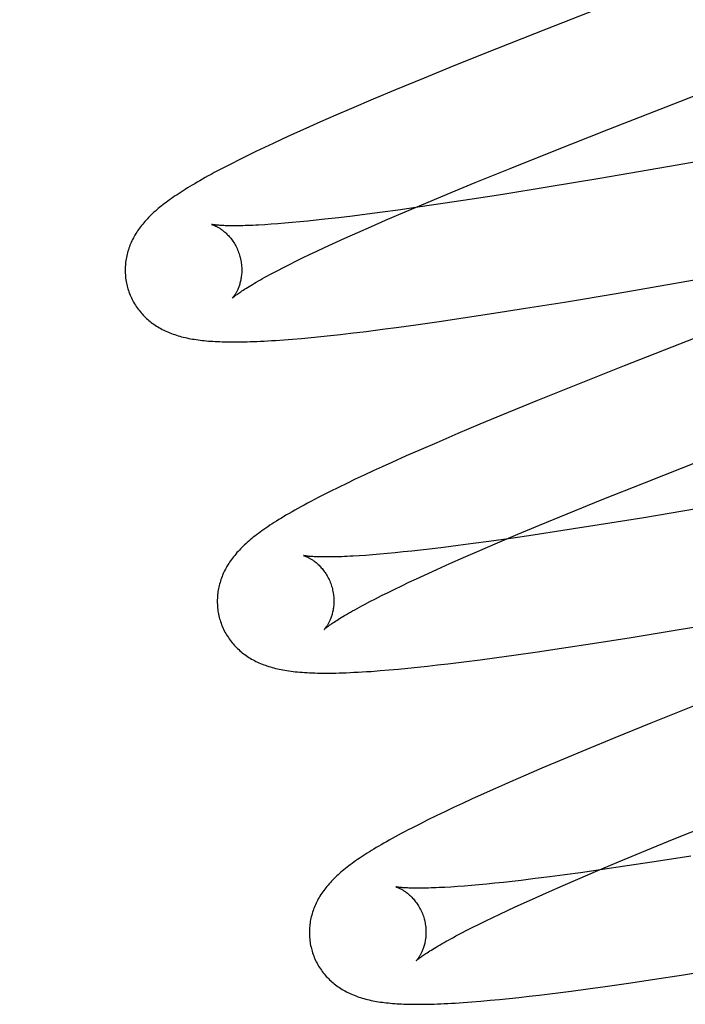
# Model space of a CAD drawing. Header units: inches. Extents: x 0 to 214, y 0 to 139.
# Tile 64 of 147: x 65.711 to 65.825, y 68.699 to 68.868. Entities that reach past the tile are written whole.
import ezdxf

# ---------------------------------------------------------------- set-up
doc = ezdxf.new("R2010")
doc.units = ezdxf.units.IN
doc.header["$LTSCALE"] = 11.786071
doc.header["$MEASUREMENT"] = 0
doc.linetypes.add('HIDDEN', pattern=[0.2, 0.1, -0.1])
doc.layers.add('DEFAULT_2', color=8, linetype='HIDDEN')

msp = doc.modelspace()

# ---------------------------------------------------------------- linework, layer by layer
at = {"layer": 'DEFAULT_2', "color": 8, "linetype": 'HIDDEN'}
for p, q in [((65.81628, 68.87191), (65.80179, 68.86624)), ((65.80179, 68.86624), (65.79312, 68.8628)), ((65.79312, 68.8628), (65.78576, 68.85984)), ((65.78576, 68.85984), (65.78068, 68.85777)), ((65.78068, 68.85777), (65.77575, 68.85573)), ((65.77575, 68.85573), (65.77193, 68.85413)), ((65.82455, 68.85377), (65.83241, 68.85682)), ((65.77193, 68.85413), (65.76823, 68.85255)), ((65.76823, 68.85255), (65.76555, 68.85139)), ((65.81235, 68.84901), (65.82455, 68.85377)), ((65.76555, 68.85139), (65.76294, 68.85025)), ((65.7604, 68.84913), (65.75795, 68.84802)), ((65.76294, 68.85025), (65.7604, 68.84913)), ((65.80267, 68.84518), (65.81235, 68.84901)), ((65.86569, 68.85008), (65.8224, 68.84253)), ((65.75636, 68.84729), (65.75481, 68.84657)), ((65.75795, 68.84802), (65.75636, 68.84729)), ((65.7533, 68.84586), (65.75181, 68.84515)), ((65.75481, 68.84657), (65.7533, 68.84586)), ((65.75036, 68.84444), (65.74896, 68.84375)), ((65.75181, 68.84515), (65.75036, 68.84444)), ((65.79541, 68.84227), (65.80267, 68.84518)), ((65.74765, 68.84309), (65.74641, 68.84245)), ((65.74896, 68.84375), (65.74765, 68.84309)), ((65.78944, 68.83985), (65.79541, 68.84227)), ((65.8224, 68.84253), (65.81079, 68.84055)), ((65.81079, 68.84055), (65.80177, 68.83905)), ((65.78466, 68.83788), (65.78944, 68.83985)), ((65.80177, 68.83905), (65.79416, 68.83782)), ((65.78098, 68.83634), (65.78466, 68.83788)), ((65.79416, 68.83782), (65.78892, 68.837)), ((65.77998, 68.83567), (65.77624, 68.83514)), ((65.77745, 68.83485), (65.78098, 68.83634)), ((65.78387, 68.83624), (65.77998, 68.83567)), ((65.78892, 68.837), (65.78387, 68.83624)), ((65.76598, 68.83382), (65.76367, 68.83355)), ((65.7684, 68.83411), (65.76598, 68.83382)), ((65.77092, 68.83443), (65.7684, 68.83411)), ((65.77353, 68.83477), (65.77092, 68.83443)), ((65.77624, 68.83514), (65.77353, 68.83477)), ((65.77407, 68.8334), (65.77745, 68.83485)), ((65.75444, 68.83269), (65.75335, 68.83262)), ((65.75559, 68.83278), (65.75444, 68.83269)), ((65.75681, 68.83287), (65.75559, 68.83278)), ((65.75807, 68.83298), (65.75681, 68.83287)), ((65.75939, 68.83311), (65.75807, 68.83298)), ((65.76077, 68.83324), (65.75939, 68.83311)), ((65.7622, 68.83339), (65.76077, 68.83324)), ((65.76367, 68.83355), (65.7622, 68.83339)), ((65.76932, 68.83131), (65.77165, 68.83234)), ((65.77165, 68.83234), (65.77407, 68.8334)), ((65.76496, 68.82934), (65.76709, 68.83031)), ((65.76709, 68.83031), (65.76932, 68.83131)), ((65.81393, 68.82089), (65.87744, 68.8319)), ((65.7623, 68.8281), (65.76361, 68.82871)), ((65.76361, 68.82871), (65.76496, 68.82934)), ((65.7587, 68.82636), (65.75985, 68.82692)), ((65.75985, 68.82692), (65.76105, 68.8275)), ((65.76105, 68.8275), (65.7623, 68.8281)), ((65.75559, 68.82479), (65.75657, 68.82529)), ((65.75657, 68.82529), (65.75761, 68.82582)), ((65.75761, 68.82582), (65.7587, 68.82636)), ((65.75467, 68.8243), (65.75559, 68.82479)), ((65.80476, 68.81937), (65.81393, 68.82089)), ((65.79807, 68.81829), (65.80476, 68.81937)), ((65.78735, 68.81663), (65.79264, 68.81744)), ((65.79264, 68.81744), (65.79807, 68.81829)), ((65.77352, 68.81469), (65.77635, 68.81507)), ((65.77635, 68.81507), (65.77926, 68.81546)), ((65.77926, 68.81546), (65.78325, 68.81603)), ((65.78325, 68.81603), (65.78735, 68.81663)), ((65.7613, 68.81329), (65.76295, 68.81346)), ((65.76295, 68.81346), (65.76463, 68.81363)), ((65.76463, 68.81363), (65.76633, 68.81382)), ((65.76633, 68.81382), (65.76807, 68.81402)), ((65.76807, 68.81402), (65.77076, 68.81434)), ((65.77076, 68.81434), (65.77352, 68.81469)), ((65.75661, 68.81289), (65.7581, 68.81301)), ((65.7581, 68.81301), (65.75967, 68.81314)), ((65.75967, 68.81314), (65.7613, 68.81329)), ((65.8271, 68.81318), (65.81496, 68.80841)), ((65.81496, 68.80841), (65.80639, 68.805)), ((65.80639, 68.805), (65.80015, 68.80248)), ((65.80015, 68.80248), (65.79512, 68.80042)), ((65.79512, 68.80042), (65.79025, 68.7984)), ((65.79025, 68.7984), (65.78648, 68.79681)), ((65.78648, 68.79681), (65.78284, 68.79525)), ((65.78284, 68.79525), (65.78019, 68.7941)), ((65.78019, 68.7941), (65.77762, 68.79297)), ((65.77513, 68.79186), (65.77351, 68.79112)), ((65.77762, 68.79297), (65.77513, 68.79186)), ((65.81844, 68.78838), (65.82812, 68.79221)), ((65.77193, 68.7904), (65.77039, 68.78968)), ((65.77351, 68.79112), (65.77193, 68.7904)), ((65.76742, 68.78827), (65.76598, 68.78757)), ((65.76888, 68.78897), (65.76742, 68.78827)), ((65.77039, 68.78968), (65.76888, 68.78897)), ((65.81119, 68.78548), (65.81844, 68.78838)), ((65.76457, 68.78687), (65.7632, 68.78617)), ((65.76598, 68.78757), (65.76457, 68.78687)), ((65.80522, 68.78305), (65.81119, 68.78548)), ((65.80044, 68.78108), (65.80522, 68.78305)), ((65.82738, 68.78389), (65.81835, 68.78239)), ((65.81835, 68.78239), (65.81072, 68.78116)), ((65.79677, 68.77955), (65.80044, 68.78108)), ((65.80444, 68.78017), (65.7994, 68.77941)), ((65.81072, 68.78116), (65.80444, 68.78017)), ((65.7891, 68.77795), (65.7865, 68.77761)), ((65.7918, 68.77832), (65.7891, 68.77795)), ((65.78986, 68.7766), (65.79324, 68.77805)), ((65.79553, 68.77884), (65.7918, 68.77832)), ((65.79324, 68.77805), (65.79677, 68.77955)), ((65.7994, 68.77941), (65.79553, 68.77884)), ((65.77438, 68.77624), (65.77309, 68.77612)), ((65.77572, 68.77637), (65.77438, 68.77624)), ((65.77711, 68.77651), (65.77572, 68.77637)), ((65.77855, 68.77666), (65.77711, 68.77651)), ((65.78005, 68.77683), (65.77855, 68.77666)), ((65.78159, 68.777), (65.78005, 68.77683)), ((65.784, 68.77729), (65.78159, 68.777)), ((65.7865, 68.77761), (65.784, 68.77729)), ((65.78743, 68.77555), (65.78986, 68.7766)), ((65.77068, 68.77593), (65.76957, 68.77586)), ((65.77186, 68.77602), (65.77068, 68.77593)), ((65.77309, 68.77612), (65.77186, 68.77602)), ((65.7851, 68.77452), (65.78743, 68.77555)), ((65.78075, 68.77255), (65.78288, 68.77352)), ((65.78288, 68.77352), (65.7851, 68.77452)), ((65.77684, 68.77071), (65.77809, 68.77131)), ((65.77809, 68.77131), (65.7794, 68.77192)), ((65.7794, 68.77192), (65.78075, 68.77255)), ((65.7734, 68.76903), (65.77449, 68.76957)), ((65.77449, 68.76957), (65.77564, 68.77013)), ((65.77564, 68.77013), (65.77684, 68.77071)), ((65.77046, 68.76751), (65.77138, 68.768)), ((65.77138, 68.768), (65.77236, 68.7685)), ((65.77236, 68.7685), (65.7734, 68.76903)), ((65.82407, 68.76316), (65.83568, 68.76511)), ((65.81616, 68.76187), (65.82407, 68.76316)), ((65.80957, 68.76082), (65.81616, 68.76187)), ((65.79608, 68.75882), (65.8001, 68.75939)), ((65.8001, 68.75939), (65.80424, 68.76001)), ((65.80424, 68.76001), (65.80957, 68.76082)), ((65.78476, 68.75733), (65.78748, 68.75767)), ((65.78748, 68.75767), (65.79027, 68.75803)), ((65.79027, 68.75803), (65.79314, 68.75841)), ((65.79314, 68.75841), (65.79608, 68.75882)), ((65.77313, 68.75616), (65.7747, 68.75628)), ((65.7747, 68.75628), (65.77629, 68.75643)), ((65.77629, 68.75643), (65.77791, 68.75658)), ((65.77791, 68.75658), (65.77957, 68.75675)), ((65.77957, 68.75675), (65.78127, 68.75693)), ((65.78127, 68.75693), (65.783, 68.75713)), ((65.783, 68.75713), (65.78476, 68.75733)), ((65.82698, 68.75012), (65.81955, 68.74715)), ((65.81955, 68.74715), (65.81339, 68.74465)), ((65.81339, 68.74465), (65.80842, 68.7426)), ((65.80842, 68.7426), (65.80457, 68.74099)), ((65.80457, 68.74099), (65.80084, 68.73941)), ((65.80084, 68.73941), (65.79813, 68.73824)), ((65.79813, 68.73824), (65.79549, 68.7371)), ((65.79293, 68.73596), (65.79044, 68.73485)), ((65.79549, 68.7371), (65.79293, 68.73596)), ((65.78883, 68.73412), (65.78725, 68.73339)), ((65.79044, 68.73485), (65.78883, 68.73412)), ((65.78572, 68.73267), (65.78423, 68.73197)), ((65.78725, 68.73339), (65.78572, 68.73267)), ((65.78277, 68.73127), (65.78134, 68.73057)), ((65.78423, 68.73197), (65.78277, 68.73127)), ((65.77993, 68.72986), (65.77858, 68.72917)), ((65.78134, 68.73057), (65.77993, 68.72986)), ((65.82356, 68.7273), (65.82962, 68.72975)), ((65.8187, 68.72531), (65.82356, 68.7273)), ((65.81403, 68.72337), (65.8187, 68.72531)), ((65.82644, 68.72435), (65.82015, 68.72337)), ((65.81045, 68.72187), (65.81403, 68.72337)), ((65.81511, 68.72261), (65.81124, 68.72204)), ((65.82015, 68.72337), (65.81511, 68.72261)), ((65.80221, 68.72081), (65.79971, 68.72049)), ((65.80481, 68.72115), (65.80221, 68.72081)), ((65.80751, 68.72151), (65.80481, 68.72115)), ((65.80702, 68.7204), (65.81045, 68.72187)), ((65.81124, 68.72204), (65.80751, 68.72151)), ((65.78641, 68.71914), (65.78529, 68.71906)), ((65.78758, 68.71923), (65.78641, 68.71914)), ((65.78881, 68.71933), (65.78758, 68.71923)), ((65.79009, 68.71944), (65.78881, 68.71933)), ((65.79143, 68.71957), (65.79009, 68.71944)), ((65.79282, 68.71971), (65.79143, 68.71957)), ((65.79427, 68.71986), (65.79282, 68.71971)), ((65.79576, 68.72003), (65.79427, 68.71986)), ((65.7973, 68.7202), (65.79576, 68.72003)), ((65.79971, 68.72049), (65.7973, 68.7202)), ((65.80217, 68.71829), (65.80455, 68.71933)), ((65.80455, 68.71933), (65.80702, 68.7204)), ((65.79772, 68.71629), (65.79989, 68.71728)), ((65.79989, 68.71728), (65.80217, 68.71829)), ((65.79498, 68.71503), (65.79632, 68.71566)), ((65.79632, 68.71566), (65.79772, 68.71629)), ((65.79126, 68.71326), (65.79245, 68.71383)), ((65.79245, 68.71383), (65.79369, 68.71442)), ((65.79369, 68.71442), (65.79498, 68.71503)), ((65.78801, 68.71164), (65.78904, 68.71216)), ((65.78904, 68.71216), (65.79012, 68.7127)), ((65.79012, 68.7127), (65.79126, 68.71326)), ((65.78613, 68.71066), (65.78704, 68.71114)), ((65.78704, 68.71114), (65.78801, 68.71164)), ((65.81984, 68.70319), (65.82515, 68.704)), ((65.82515, 68.704), (65.83171, 68.70504)), ((65.80878, 68.7016), (65.8117, 68.702)), ((65.8117, 68.702), (65.81571, 68.70258)), ((65.81571, 68.70258), (65.81984, 68.70319)), ((65.79695, 68.70013), (65.79867, 68.70032)), ((65.79867, 68.70032), (65.80043, 68.70053)), ((65.80043, 68.70053), (65.80314, 68.70086)), ((65.80314, 68.70086), (65.80592, 68.70122)), ((65.80592, 68.70122), (65.80878, 68.7016)), ((65.7874, 68.69925), (65.78885, 68.69936)), ((65.78885, 68.69936), (65.79039, 68.69948)), ((65.79039, 68.69948), (65.79198, 68.69963)), ((65.79198, 68.69963), (65.79361, 68.69978)), ((65.79361, 68.69978), (65.79526, 68.69995)), ((65.79526, 68.69995), (65.79695, 68.70013))]:
    msp.add_line(p, q, dxfattribs=at)
for points in [[(65.74641, 68.84245), (65.74583, 68.84214), (65.74526, 68.84184), (65.74471, 68.84155), (65.74418, 68.84126), (65.74367, 68.84098), (65.74317, 68.84071), (65.74269, 68.84044), (65.74223, 68.84017), (65.74178, 68.83992), (65.74135, 68.83966), (65.74093, 68.83941), (65.74052, 68.83917), (65.74013, 68.83893), (65.73974, 68.83869), (65.73937, 68.83846), (65.73901, 68.83823), (65.73866, 68.838), (65.73832, 68.83777), (65.73798, 68.83755), (65.73766, 68.83733), (65.73735, 68.83711), (65.73704, 68.8369), (65.73674, 68.83668), (65.73645, 68.83646), (65.73617, 68.83625), (65.73589, 68.83604), (65.73562, 68.83582), (65.73536, 68.83561), (65.7351, 68.8354), (65.73485, 68.83518)], [(65.73485, 68.83518), (65.7346, 68.83497), (65.73436, 68.83475), (65.73412, 68.83453), (65.73389, 68.83432), (65.73367, 68.8341), (65.73345, 68.83387), (65.73323, 68.83365), (65.73302, 68.83343), (65.73282, 68.8332), (65.73262, 68.83297), (65.73243, 68.83274), (65.73225, 68.83251), (65.73207, 68.83228), (65.73189, 68.83205), (65.73172, 68.83181), (65.73156, 68.83157), (65.7314, 68.83133), (65.73125, 68.83109), (65.7311, 68.83084), (65.73096, 68.8306), (65.73083, 68.83035), (65.7307, 68.8301), (65.73058, 68.82985), (65.73046, 68.8296), (65.73035, 68.82935), (65.73025, 68.8291), (65.73015, 68.82885), (65.73006, 68.82859), (65.72998, 68.82834), (65.7299, 68.82808), (65.72983, 68.82782), (65.72976, 68.82756), (65.7297, 68.82729), (65.72964, 68.82703), (65.72959, 68.82676), (65.72955, 68.82649), (65.72951, 68.82622), (65.72948, 68.82594), (65.72946, 68.82567), (65.72944, 68.82539), (65.72943, 68.82512), (65.72943, 68.82484), (65.72943, 68.82456), (65.72944, 68.82429), (65.72946, 68.82401), (65.72948, 68.82373), (65.72951, 68.82345), (65.72955, 68.82318), (65.72959, 68.8229), (65.72965, 68.82262), (65.7297, 68.82235), (65.72977, 68.82208), (65.72983, 68.82185)], [(65.74426, 68.83267), (65.74425, 68.83267), (65.74424, 68.83267), (65.74423, 68.83268), (65.74424, 68.83267), (65.74425, 68.83267), (65.74427, 68.83266), (65.7443, 68.83266), (65.74434, 68.83264), (65.74438, 68.83263), (65.74443, 68.83261), (65.74449, 68.83259), (65.74455, 68.83257), (65.74462, 68.83254), (65.74469, 68.83251), (65.74476, 68.83248), (65.74485, 68.83244), (65.74493, 68.8324), (65.74502, 68.83236), (65.74511, 68.83231), (65.74521, 68.83226), (65.74531, 68.8322), (65.74542, 68.83214), (65.74552, 68.83208), (65.74563, 68.83201), (65.74575, 68.83193), (65.74586, 68.83185), (65.74598, 68.83177), (65.7461, 68.83168), (65.74622, 68.83158), (65.74635, 68.83148), (65.74648, 68.83138), (65.7466, 68.83127), (65.74673, 68.83115), (65.74686, 68.83102), (65.74699, 68.83089), (65.74712, 68.83075), (65.74726, 68.83061), (65.74739, 68.83046), (65.74752, 68.8303), (65.74765, 68.83013), (65.74778, 68.82996), (65.7479, 68.82978), (65.74803, 68.82959), (65.74815, 68.8294), (65.74827, 68.8292), (65.74838, 68.82899), (65.74849, 68.82878), (65.7486, 68.82856), (65.7487, 68.82834), (65.74879, 68.82811), (65.74888, 68.82788), (65.74896, 68.82765), (65.74904, 68.82741), (65.7491, 68.8272)], [(65.75335, 68.83262), (65.75231, 68.83256), (65.75182, 68.83254), (65.75134, 68.83251), (65.75088, 68.8325), (65.75043, 68.83248), (65.75, 68.83247), (65.74958, 68.83245), (65.74918, 68.83245), (65.7488, 68.83244), (65.74843, 68.83244), (65.74808, 68.83244), (65.74775, 68.83244), (65.74743, 68.83244), (65.74713, 68.83245), (65.74684, 68.83245), (65.74657, 68.83246), (65.74632, 68.83247), (65.74608, 68.83248), (65.74586, 68.83249), (65.74565, 68.83251), (65.74546, 68.83252), (65.74529, 68.83254), (65.74513, 68.83255), (65.74498, 68.83256), (65.74485, 68.83258), (65.74474, 68.83259), (65.74463, 68.83261), (65.74454, 68.83262), (65.74447, 68.83263), (65.7444, 68.83264), (65.74435, 68.83265), (65.7443, 68.83266), (65.74427, 68.83267), (65.74426, 68.83267)], [(65.7491, 68.8272), (65.74916, 68.82699), (65.74921, 68.82675), (65.74926, 68.82651), (65.74931, 68.82626), (65.74934, 68.82602), (65.74937, 68.82578), (65.74939, 68.82554), (65.74941, 68.8253), (65.74942, 68.82507), (65.74942, 68.82483), (65.74941, 68.82461), (65.7494, 68.82438), (65.74939, 68.82416), (65.74937, 68.82395), (65.74934, 68.82374), (65.74931, 68.82353), (65.74928, 68.82333), (65.74924, 68.82314), (65.7492, 68.82295), (65.74915, 68.82277), (65.74911, 68.8226), (65.74906, 68.82243), (65.749, 68.82227), (65.74895, 68.82211), (65.7489, 68.82196), (65.74884, 68.82182), (65.74878, 68.82168), (65.74873, 68.82154), (65.74867, 68.82142), (65.74861, 68.8213), (65.74855, 68.82118), (65.74849, 68.82107), (65.74843, 68.82096), (65.74838, 68.82086), (65.74832, 68.82077), (65.74826, 68.82068), (65.74821, 68.8206), (65.74816, 68.82052), (65.74811, 68.82044), (65.74806, 68.82038), (65.74801, 68.82031), (65.74797, 68.82026), (65.74793, 68.82021), (65.74789, 68.82016), (65.74786, 68.82012), (65.74783, 68.82009), (65.74781, 68.82006), (65.74779, 68.82004), (65.74777, 68.82002), (65.74776, 68.82001), (65.74776, 68.82001)], [(65.74776, 68.82001), (65.74777, 68.82002), (65.74779, 68.82003), (65.74781, 68.82006), (65.74784, 68.82009), (65.74788, 68.82012), (65.74794, 68.82017), (65.748, 68.82022), (65.74807, 68.82028), (65.74815, 68.82034), (65.74825, 68.82041), (65.74835, 68.82049), (65.74847, 68.82058), (65.7486, 68.82068), (65.74874, 68.82078), (65.7489, 68.82089), (65.74907, 68.82101), (65.74925, 68.82114), (65.74945, 68.82127), (65.74967, 68.82141), (65.7499, 68.82156), (65.75014, 68.82171), (65.7504, 68.82187), (65.75067, 68.82204), (65.75096, 68.82221), (65.75126, 68.8224), (65.75158, 68.82258), (65.75191, 68.82278), (65.75226, 68.82298), (65.75263, 68.82318), (65.753, 68.8234), (65.7534, 68.82361), (65.75381, 68.82384), (65.75423, 68.82407), (65.75467, 68.8243)], [(65.72983, 68.82185), (65.7299, 68.82162), (65.72998, 68.82135), (65.73007, 68.82109), (65.73017, 68.82083), (65.73027, 68.82057), (65.73038, 68.82031), (65.7305, 68.82006), (65.73062, 68.81981), (65.73075, 68.81956), (65.73088, 68.81932), (65.73102, 68.81908), (65.73117, 68.81885), (65.73132, 68.81862), (65.73148, 68.81839), (65.73164, 68.81817), (65.7318, 68.81795), (65.73197, 68.81774), (65.73215, 68.81753), (65.73233, 68.81732), (65.73251, 68.81713), (65.7327, 68.81693), (65.73289, 68.81674), (65.73309, 68.81656), (65.73329, 68.81638), (65.7335, 68.8162), (65.7337, 68.81603), (65.73391, 68.81587), (65.73413, 68.81571), (65.73435, 68.81555), (65.73458, 68.81539), (65.73481, 68.81524), (65.73505, 68.81509), (65.73529, 68.81495), (65.73554, 68.81481), (65.73579, 68.81468), (65.73604, 68.81455), (65.7363, 68.81442), (65.73656, 68.8143), (65.73683, 68.81419), (65.7371, 68.81408), (65.73737, 68.81397), (65.73765, 68.81387), (65.73793, 68.81377), (65.73821, 68.81368), (65.7385, 68.81359), (65.7388, 68.8135), (65.73909, 68.81342), (65.73939, 68.81335), (65.7397, 68.81327), (65.74001, 68.81321), (65.74032, 68.81314), (65.74064, 68.81308), (65.74096, 68.81302), (65.74128, 68.81297), (65.74161, 68.81292), (65.74195, 68.81287), (65.74229, 68.81283), (65.74263, 68.81279), (65.74298, 68.81275), (65.74334, 68.81272), (65.7437, 68.81268), (65.74408, 68.81266), (65.74446, 68.81263), (65.74484, 68.81261), (65.74524, 68.81259), (65.74564, 68.81257), (65.74606, 68.81256), (65.74649, 68.81254), (65.74692, 68.81254), (65.74737, 68.81253), (65.74783, 68.81253), (65.7483, 68.81253), (65.74878, 68.81253), (65.74928, 68.81254), (65.74979, 68.81255), (65.75032, 68.81256), (65.75087, 68.81258), (65.75143, 68.81259), (65.75201, 68.81262), (65.75261, 68.81264), (65.75323, 68.81268), (65.75386, 68.81271), (65.75452, 68.81275), (65.75519, 68.81279), (65.75661, 68.81289)], [(65.7632, 68.78617), (65.76254, 68.78583), (65.7619, 68.7855), (65.76128, 68.78518), (65.76069, 68.78486), (65.76012, 68.78455), (65.75957, 68.78425), (65.75904, 68.78396), (65.75853, 68.78367), (65.75804, 68.78339), (65.75756, 68.78312), (65.7571, 68.78285), (65.75665, 68.78258), (65.75622, 68.78232), (65.7558, 68.78207), (65.75539, 68.78181), (65.755, 68.78156), (65.75462, 68.78132), (65.75425, 68.78108), (65.75389, 68.78084), (65.75354, 68.7806), (65.75321, 68.78037), (65.75288, 68.78014), (65.75257, 68.77991), (65.75226, 68.77969), (65.75197, 68.77947), (65.75168, 68.77924), (65.7514, 68.77902), (65.75113, 68.77881), (65.75087, 68.77859), (65.75061, 68.77837)], [(65.75061, 68.77837), (65.75036, 68.77815), (65.75012, 68.77793), (65.74989, 68.77772), (65.74966, 68.7775), (65.74943, 68.77728), (65.74921, 68.77706), (65.749, 68.77683), (65.74879, 68.77661), (65.74859, 68.77639), (65.74839, 68.77616), (65.7482, 68.77593), (65.74802, 68.7757), (65.74784, 68.77547), (65.74767, 68.77523), (65.7475, 68.775), (65.74734, 68.77476), (65.74718, 68.77452), (65.74703, 68.77428), (65.74688, 68.77403), (65.74674, 68.77379), (65.74661, 68.77354), (65.74648, 68.77329), (65.74636, 68.77304), (65.74624, 68.77279), (65.74614, 68.77254), (65.74603, 68.77229), (65.74594, 68.77204), (65.74585, 68.77178), (65.74576, 68.77153), (65.74569, 68.77127), (65.74561, 68.77101), (65.74555, 68.77075), (65.74548, 68.77049), (65.74543, 68.77022), (65.74538, 68.76996), (65.74534, 68.76969), (65.7453, 68.76942), (65.74527, 68.76914), (65.74525, 68.76887), (65.74523, 68.76859), (65.74522, 68.76832), (65.74522, 68.76804), (65.74522, 68.76777), (65.74523, 68.76749), (65.74525, 68.76721), (65.74527, 68.76693), (65.7453, 68.76666), (65.74534, 68.76638), (65.74538, 68.76611), (65.74544, 68.76583), (65.74549, 68.76556), (65.74556, 68.76529), (65.74562, 68.76506)], [(65.76005, 68.77588), (65.76004, 68.77588), (65.76003, 68.77588), (65.76003, 68.77588), (65.76005, 68.77588), (65.76007, 68.77587), (65.7601, 68.77586), (65.76014, 68.77585), (65.76018, 68.77584), (65.76023, 68.77582), (65.76028, 68.7758), (65.76035, 68.77578), (65.76041, 68.77575), (65.76049, 68.77572), (65.76056, 68.77569), (65.76064, 68.77565), (65.76073, 68.77561), (65.76082, 68.77556), (65.76091, 68.77552), (65.76101, 68.77546), (65.76111, 68.77541), (65.76122, 68.77535), (65.76132, 68.77528), (65.76143, 68.77521), (65.76155, 68.77514), (65.76166, 68.77506), (65.76178, 68.77497), (65.7619, 68.77488), (65.76202, 68.77479), (65.76215, 68.77469), (65.76227, 68.77458), (65.7624, 68.77447), (65.76253, 68.77435), (65.76266, 68.77422), (65.76279, 68.77409), (65.76292, 68.77395), (65.76305, 68.77381), (65.76319, 68.77366), (65.76332, 68.7735), (65.76345, 68.77333), (65.76357, 68.77316), (65.7637, 68.77298), (65.76382, 68.77279), (65.76395, 68.7726), (65.76406, 68.7724), (65.76418, 68.77219), (65.76429, 68.77198), (65.76439, 68.77177), (65.76449, 68.77155), (65.76458, 68.77132), (65.76467, 68.77109), (65.76476, 68.77086), (65.76483, 68.77062), (65.76489, 68.77041)], [(65.76957, 68.77586), (65.76851, 68.77579), (65.768, 68.77577), (65.76751, 68.77574), (65.76704, 68.77572), (65.76658, 68.7757), (65.76614, 68.77569), (65.76571, 68.77567), (65.7653, 68.77566), (65.7649, 68.77565), (65.76452, 68.77565), (65.76416, 68.77565), (65.76381, 68.77565), (65.76348, 68.77565), (65.76316, 68.77565), (65.76287, 68.77566), (65.76258, 68.77566), (65.76232, 68.77567), (65.76207, 68.77568), (65.76183, 68.77569), (65.76161, 68.77571), (65.76141, 68.77572), (65.76123, 68.77573), (65.76105, 68.77575), (65.7609, 68.77576), (65.76075, 68.77578), (65.76063, 68.77579), (65.76051, 68.7758), (65.76041, 68.77582), (65.76032, 68.77583), (65.76025, 68.77584), (65.76018, 68.77585), (65.76013, 68.77586), (65.76009, 68.77587), (65.76006, 68.77588), (65.76005, 68.77588)], [(65.76489, 68.77041), (65.76495, 68.7702), (65.765, 68.76996), (65.76505, 68.76972), (65.7651, 68.76947), (65.76513, 68.76923), (65.76516, 68.76899), (65.76518, 68.76875), (65.7652, 68.76851), (65.76521, 68.76828), (65.76521, 68.76804), (65.7652, 68.76781), (65.76519, 68.76759), (65.76518, 68.76737), (65.76516, 68.76716), (65.76513, 68.76695), (65.7651, 68.76674), (65.76507, 68.76654), (65.76503, 68.76635), (65.76499, 68.76616), (65.76494, 68.76598), (65.7649, 68.76581), (65.76485, 68.76564), (65.7648, 68.76548), (65.76474, 68.76532), (65.76469, 68.76517), (65.76463, 68.76503), (65.76457, 68.76489), (65.76452, 68.76475), (65.76446, 68.76463), (65.7644, 68.76451), (65.76434, 68.76439), (65.76428, 68.76428), (65.76422, 68.76417), (65.76417, 68.76407), (65.76411, 68.76398), (65.76406, 68.76389), (65.764, 68.7638), (65.76395, 68.76373), (65.7639, 68.76365), (65.76385, 68.76359), (65.7638, 68.76352), (65.76376, 68.76347), (65.76372, 68.76341), (65.76368, 68.76337), (65.76365, 68.76333), (65.76362, 68.7633), (65.7636, 68.76327), (65.76358, 68.76325), (65.76356, 68.76323), (65.76355, 68.76322), (65.76355, 68.76322)], [(65.76355, 68.76322), (65.76356, 68.76323), (65.76358, 68.76324), (65.7636, 68.76327), (65.76363, 68.76329), (65.76368, 68.76333), (65.76373, 68.76338), (65.76379, 68.76343), (65.76386, 68.76348), (65.76394, 68.76355), (65.76404, 68.76362), (65.76414, 68.7637), (65.76426, 68.76379), (65.76439, 68.76389), (65.76453, 68.76399), (65.76469, 68.7641), (65.76486, 68.76422), (65.76505, 68.76435), (65.76525, 68.76448), (65.76546, 68.76462), (65.76569, 68.76477), (65.76593, 68.76492), (65.76619, 68.76508), (65.76646, 68.76525), (65.76675, 68.76542), (65.76705, 68.76561), (65.76737, 68.76579), (65.76771, 68.76599), (65.76805, 68.76619), (65.76842, 68.76639), (65.7688, 68.76661), (65.76919, 68.76682), (65.7696, 68.76705), (65.77002, 68.76728), (65.77046, 68.76751)], [(65.74562, 68.76506), (65.74569, 68.76483), (65.74577, 68.76456), (65.74586, 68.7643), (65.74596, 68.76403), (65.74606, 68.76377), (65.74617, 68.76352), (65.74629, 68.76326), (65.74641, 68.76301), (65.74654, 68.76277), (65.74668, 68.76252), (65.74682, 68.76229), (65.74696, 68.76205), (65.74712, 68.76182), (65.74727, 68.76159), (65.74743, 68.76137), (65.7476, 68.76115), (65.74777, 68.76094), (65.74795, 68.76073), (65.74813, 68.76053), (65.74831, 68.76033), (65.7485, 68.76013), (65.74869, 68.75994), (65.74889, 68.75976), (65.74909, 68.75958), (65.7493, 68.7594), (65.7495, 68.75923), (65.74972, 68.75907), (65.74993, 68.75891), (65.75016, 68.75875), (65.75038, 68.75859), (65.75062, 68.75844), (65.75085, 68.75829), (65.7511, 68.75815), (65.75135, 68.75801), (65.7516, 68.75788), (65.75185, 68.75775), (65.75211, 68.75762), (65.75237, 68.7575), (65.75264, 68.75739), (65.75291, 68.75728), (65.75318, 68.75717), (65.75346, 68.75707), (65.75374, 68.75697), (65.75403, 68.75688), (65.75432, 68.75679), (65.75461, 68.7567), (65.75491, 68.75662), (65.75522, 68.75655), (65.75552, 68.75647), (65.75584, 68.75641), (65.75616, 68.75634), (65.75648, 68.75628), (65.75681, 68.75622), (65.75715, 68.75617), (65.7575, 68.75611), (65.75786, 68.75606), (65.75822, 68.75602), (65.7586, 68.75598), (65.75898, 68.75594), (65.75937, 68.7559), (65.75978, 68.75587), (65.76019, 68.75584), (65.76061, 68.75582), (65.76104, 68.7558), (65.76149, 68.75578), (65.76195, 68.75576), (65.76242, 68.75575), (65.7629, 68.75574), (65.7634, 68.75574), (65.76391, 68.75574), (65.76444, 68.75574), (65.76498, 68.75574), (65.76554, 68.75575), (65.76611, 68.75577), (65.76671, 68.75579), (65.76733, 68.75581), (65.76798, 68.75583), (65.76865, 68.75587), (65.76935, 68.7559), (65.77007, 68.75594), (65.77082, 68.75599), (65.77158, 68.75604), (65.77313, 68.75616)], [(65.77858, 68.72917), (65.77795, 68.72884), (65.77734, 68.72853), (65.77677, 68.72822), (65.77622, 68.72793), (65.77569, 68.72764), (65.77518, 68.72736), (65.77469, 68.72709), (65.77422, 68.72682), (65.77376, 68.72656), (65.77332, 68.72631), (65.77289, 68.72606), (65.77247, 68.72581), (65.77207, 68.72557), (65.77168, 68.72533), (65.77131, 68.7251), (65.77094, 68.72487), (65.77058, 68.72464), (65.77023, 68.72441), (65.76989, 68.72419), (65.76956, 68.72397), (65.76924, 68.72375), (65.76893, 68.72353), (65.76862, 68.72331), (65.76832, 68.7231), (65.76803, 68.72288), (65.76775, 68.72267), (65.76747, 68.72245), (65.7672, 68.72224), (65.76694, 68.72203), (65.76668, 68.72181), (65.76643, 68.7216)], [(65.76643, 68.7216), (65.76618, 68.72138), (65.76594, 68.72117), (65.7657, 68.72095), (65.76547, 68.72073), (65.76525, 68.72051), (65.76503, 68.72029), (65.76481, 68.72007), (65.76461, 68.71984), (65.7644, 68.71962), (65.76421, 68.71939), (65.76401, 68.71916), (65.76383, 68.71893), (65.76365, 68.7187), (65.76347, 68.71846), (65.7633, 68.71823), (65.76314, 68.71799), (65.76298, 68.71775), (65.76283, 68.71751), (65.76268, 68.71726), (65.76254, 68.71701), (65.76241, 68.71677), (65.76228, 68.71652), (65.76216, 68.71627), (65.76204, 68.71602), (65.76193, 68.71577), (65.76183, 68.71551), (65.76174, 68.71526), (65.76165, 68.71501), (65.76156, 68.71475), (65.76148, 68.7145), (65.76141, 68.71424), (65.76134, 68.71397), (65.76128, 68.71371), (65.76122, 68.71344), (65.76117, 68.71318), (65.76113, 68.71291), (65.76109, 68.71263), (65.76106, 68.71236), (65.76104, 68.71209), (65.76102, 68.71181), (65.76101, 68.71154), (65.76101, 68.71126), (65.76101, 68.71098), (65.76102, 68.7107), (65.76104, 68.71043), (65.76106, 68.71015), (65.76109, 68.70987), (65.76113, 68.70959), (65.76117, 68.70932), (65.76123, 68.70904), (65.76129, 68.70877), (65.76135, 68.7085), (65.76141, 68.70826)], [(65.77584, 68.71909), (65.77583, 68.71909), (65.77582, 68.71909), (65.77582, 68.71909), (65.77582, 68.71909), (65.77584, 68.71909), (65.77586, 68.71908), (65.77589, 68.71907), (65.77592, 68.71906), (65.77597, 68.71905), (65.77602, 68.71903), (65.77607, 68.71901), (65.77613, 68.71899), (65.7762, 68.71896), (65.77627, 68.71893), (65.77635, 68.7189), (65.77643, 68.71886), (65.77652, 68.71882), (65.77661, 68.71877), (65.7767, 68.71873), (65.7768, 68.71867), (65.7769, 68.71862), (65.777, 68.71856), (65.77711, 68.71849), (65.77722, 68.71842), (65.77733, 68.71835), (65.77745, 68.71827), (65.77757, 68.71818), (65.77769, 68.71809), (65.77781, 68.718), (65.77793, 68.7179), (65.77806, 68.71779), (65.77819, 68.71768), (65.77832, 68.71756), (65.77845, 68.71744), (65.77858, 68.7173), (65.77871, 68.71717), (65.77884, 68.71702), (65.77897, 68.71687), (65.7791, 68.71671), (65.77923, 68.71654), (65.77936, 68.71637), (65.77949, 68.71619), (65.77961, 68.716), (65.77974, 68.71581), (65.77985, 68.71561), (65.77997, 68.7154), (65.78008, 68.71519), (65.78018, 68.71498), (65.78028, 68.71476), (65.78038, 68.71453), (65.78046, 68.7143), (65.78055, 68.71407), (65.78062, 68.71383), (65.78068, 68.71362)], [(65.78529, 68.71906), (65.78424, 68.719), (65.78373, 68.71897), (65.78324, 68.71895), (65.78277, 68.71893), (65.78231, 68.71891), (65.78187, 68.71889), (65.78145, 68.71888), (65.78104, 68.71887), (65.78064, 68.71886), (65.78026, 68.71886), (65.7799, 68.71885), (65.77955, 68.71885), (65.77923, 68.71886), (65.77891, 68.71886), (65.77862, 68.71887), (65.77834, 68.71887), (65.77808, 68.71888), (65.77784, 68.71889), (65.77761, 68.7189), (65.77739, 68.71891), (65.7772, 68.71893), (65.77701, 68.71894), (65.77684, 68.71896), (65.77669, 68.71897), (65.77655, 68.71898), (65.77642, 68.719), (65.77631, 68.71901), (65.77621, 68.71903), (65.77612, 68.71904), (65.77604, 68.71905), (65.77598, 68.71906), (65.77592, 68.71907), (65.77588, 68.71908), (65.77585, 68.71909), (65.77584, 68.71909)], [(65.78068, 68.71362), (65.78074, 68.71341), (65.78079, 68.71317), (65.78085, 68.71293), (65.78089, 68.71268), (65.78092, 68.71244), (65.78095, 68.7122), (65.78097, 68.71196), (65.78099, 68.71172), (65.781, 68.71149), (65.781, 68.71126), (65.781, 68.71103), (65.78099, 68.71081), (65.78097, 68.71059), (65.78095, 68.71037), (65.78092, 68.71016), (65.78089, 68.70996), (65.78086, 68.70976), (65.78082, 68.70957), (65.78078, 68.70938), (65.78074, 68.7092), (65.78069, 68.70903), (65.78064, 68.70886), (65.78059, 68.7087), (65.78054, 68.70854), (65.78048, 68.70839), (65.78043, 68.70825), (65.78037, 68.70811), (65.78031, 68.70797), (65.78025, 68.70785), (65.7802, 68.70772), (65.78014, 68.70761), (65.78008, 68.7075), (65.78002, 68.70739), (65.77996, 68.70729), (65.77991, 68.7072), (65.77985, 68.70711), (65.7798, 68.70702), (65.77975, 68.70694), (65.77969, 68.70687), (65.77965, 68.7068), (65.7796, 68.70674), (65.77956, 68.70668), (65.77952, 68.70663), (65.77948, 68.70658), (65.77944, 68.70654), (65.77942, 68.70651), (65.77939, 68.70648), (65.77937, 68.70646), (65.77935, 68.70644), (65.77934, 68.70643), (65.77934, 68.70642)], [(65.77934, 68.70643), (65.77935, 68.70643), (65.77936, 68.70645), (65.77939, 68.70647), (65.77942, 68.7065), (65.77946, 68.70653), (65.77951, 68.70658), (65.77957, 68.70662), (65.77964, 68.70668), (65.77972, 68.70675), (65.77981, 68.70682), (65.77991, 68.7069), (65.78003, 68.70698), (65.78015, 68.70708), (65.78029, 68.70718), (65.78045, 68.70729), (65.78061, 68.7074), (65.7808, 68.70753), (65.78099, 68.70766), (65.7812, 68.70779), (65.78142, 68.70794), (65.78166, 68.70809), (65.78192, 68.70825), (65.78219, 68.70842), (65.78247, 68.70859), (65.78277, 68.70877), (65.78308, 68.70896), (65.78341, 68.70915), (65.78376, 68.70935), (65.78411, 68.70955), (65.78449, 68.70976), (65.78488, 68.70997), (65.78528, 68.7102), (65.7857, 68.71042), (65.78613, 68.71066)], [(65.76141, 68.70826), (65.76148, 68.70804), (65.76156, 68.70777), (65.76165, 68.70751), (65.76175, 68.70725), (65.76185, 68.70699), (65.76196, 68.70673), (65.76208, 68.70648), (65.7622, 68.70623), (65.76233, 68.70598), (65.76246, 68.70574), (65.7626, 68.7055), (65.76275, 68.70527), (65.7629, 68.70504), (65.76306, 68.70481), (65.76322, 68.70459), (65.76338, 68.70437), (65.76355, 68.70416), (65.76373, 68.70395), (65.76391, 68.70374), (65.76409, 68.70355), (65.76428, 68.70335), (65.76447, 68.70316), (65.76467, 68.70298), (65.76487, 68.7028), (65.76507, 68.70262), (65.76528, 68.70245), (65.76549, 68.70229), (65.76571, 68.70213), (65.76593, 68.70197), (65.76616, 68.70181), (65.76639, 68.70166), (65.76663, 68.70151), (65.76687, 68.70137), (65.76711, 68.70123), (65.76737, 68.7011), (65.76762, 68.70097), (65.76788, 68.70084), (65.76814, 68.70072), (65.7684, 68.70061), (65.76867, 68.7005), (65.76895, 68.70039), (65.76922, 68.70029), (65.7695, 68.70019), (65.76979, 68.7001), (65.77008, 68.70001), (65.77037, 68.69992), (65.77067, 68.69984), (65.77097, 68.69977), (65.77127, 68.69969), (65.77158, 68.69962), (65.77189, 68.69956), (65.77221, 68.6995), (65.77253, 68.69944), (65.77285, 68.69939), (65.77318, 68.69934), (65.77352, 68.69929), (65.77386, 68.69925), (65.7742, 68.69921), (65.77455, 68.69917), (65.77491, 68.69914), (65.77527, 68.6991), (65.77564, 68.69908), (65.77602, 68.69905), (65.77641, 68.69903), (65.7768, 68.69901), (65.77721, 68.69899), (65.77762, 68.69897), (65.77805, 68.69896), (65.77848, 68.69895), (65.77893, 68.69895), (65.77939, 68.69895), (65.77986, 68.69895), (65.78034, 68.69895), (65.78083, 68.69895), (65.78135, 68.69896), (65.78187, 68.69898), (65.78241, 68.69899), (65.78297, 68.69901), (65.78355, 68.69903), (65.78414, 68.69906), (65.78475, 68.69909), (65.78538, 68.69912), (65.78603, 68.69916), (65.7874, 68.69925)]]:
    msp.add_lwpolyline(points, dxfattribs=at)
for radius in [0.375, 0.36, 0.345, 0.3275, 0.3175, 0.3125, 0.3025, 0.25, 0.235, 0.22]:
    msp.add_arc((65.74523, 68.70208), radius, 90, 180, dxfattribs=at)

doc.saveas('drawing.dxf')
